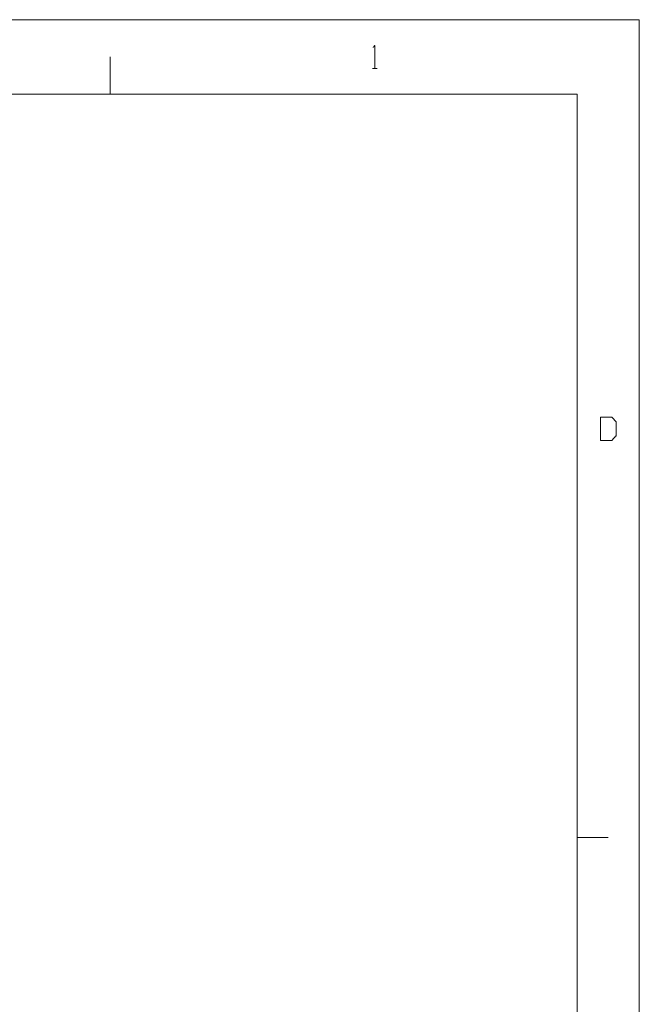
# Model space of a CAD drawing. Header units: millimetres. Extents: x 0 to 2122, y 0 to 1639.
# Tile 85 of 85: x 1811 to 2122, y 1146 to 1639. Entities that reach past the tile are written whole.
import ezdxf

# ---------------------------------------------------------------- set-up
doc = ezdxf.new("R2010")
doc.units = ezdxf.units.MM
doc.layers.add('1', color=7, linetype='Continuous', true_color=0xffffff)

msp = doc.modelspace()

# ---------------------------------------------------------------- linework, layer by layer
at = {"layer": '1', "color": 7, "linetype": 'Continuous', "lineweight": 13}
for p, q in [((0, 1639.49), (2121.69, 1639.49)), ((2090.49, 1639.49), (2106.09, 1639.49)), ((2121.69, 1639.49), (2121.69, 0)), ((1856.48, 1602.23), (1856.48, 1620.86)), ((2121.69, 1602.23), (2121.69, 1620.86)), ((1987.91, 1614.99), (1990.37, 1614.99)), ((31.2, 1602.23), (2090.49, 1602.23)), ((2090.49, 1602.23), (2090.49, 37.26)), ((2090.49, 1229.62), (2106.09, 1229.62))]:
    msp.add_line(p, q, dxfattribs=at)
for points in [[(1988.32, 1625.63), (1989.14, 1626.61)], [(1989.14, 1626.61), (1989.14, 1614.99)], [(2107.99, 1440.3), (2102.25, 1440.3)], [(2102.25, 1440.3), (2102.25, 1428.69)], [(2110.03, 1437.98), (2107.99, 1440.3)], [(2110.03, 1431.01), (2110.03, 1437.98)], [(2107.99, 1428.69), (2110.03, 1431.01)], [(2102.25, 1428.69), (2107.99, 1428.69)]]:
    msp.add_open_spline(points, degree=1, dxfattribs=at)

doc.saveas('drawing.dxf')
